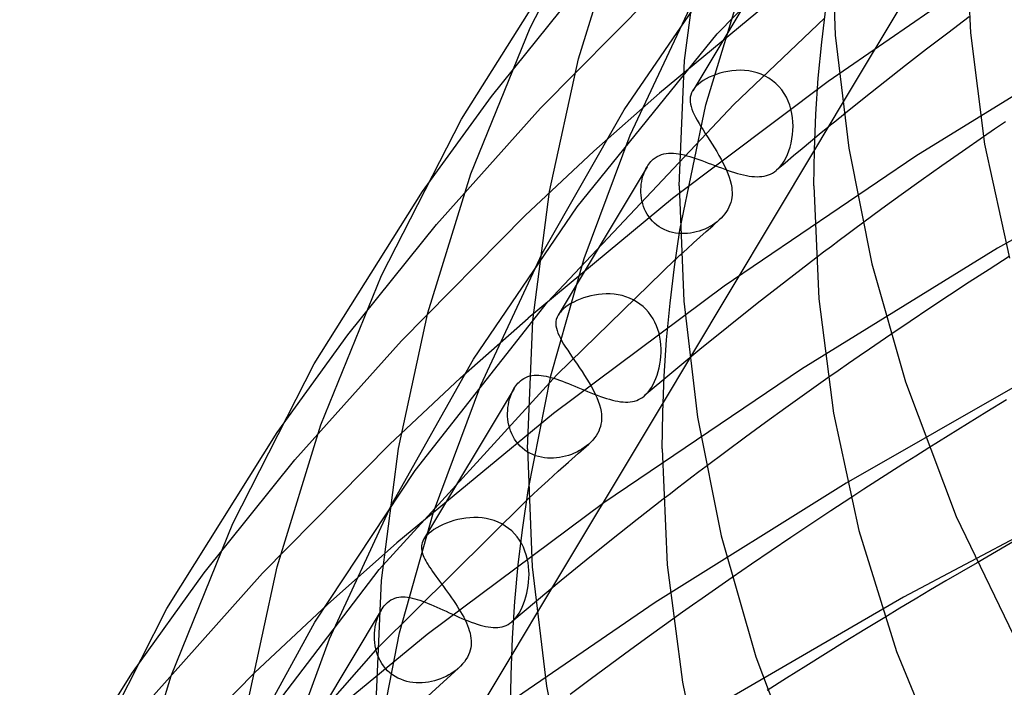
# Model space of a CAD drawing. Header units: millimetres. Extents: x -247 to 247, y -141 to 230.
# Tile 23 of 99: x -187 to -157, y 112 to 131. Entities that reach past the tile are written whole.
import ezdxf

# ---------------------------------------------------------------- set-up
doc = ezdxf.new("R2010")
doc.units = ezdxf.units.MM
doc.layers.add('HIDDEN', color=7, linetype='Continuous')
doc.layers.add('THICK', color=7, linetype='Continuous')

msp = doc.modelspace()

# ---------------------------------------------------------------- linework, layer by layer
at = {"layer": 'HIDDEN'}
for p, q in [((-165.87, 130.94), (-160.416, 136.565)), ((-158.492, 134.992), (-162.159, 128.88)), ((-164.004, 133.58), (-166.597, 129.257)), ((-168.635, 128.687), (-165.581, 133.133)), ((-157.364, 133.117), (-162.579, 129.534)), ((-163.389, 132.653), (-167.586, 129.186)), ((-166.209, 128.836), (-165.052, 132.657)), ((-172.571, 129.088), (-170.002, 132.273)), ((-171.112, 128.736), (-167.554, 132.332)), ((-168.45, 127.937), (-166.676, 131.726)), ((-165.382, 128.852), (-162.686, 131.404)), ((-158.398, 131.442), (-159.032, 130.965)), ((-170.028, 125.815), (-165.87, 130.94)), ((-159.032, 130.965), (-159.661, 130.486)), ((-154.345, 130.792), (-159.978, 127.316)), ((-159.661, 130.486), (-160.283, 130.005)), ((-160.283, 130.005), (-160.9, 129.522)), ((-165.899, 129.74), (-166.005, 129.7)), ((-165.788, 129.776), (-165.899, 129.74)), ((-165.673, 129.806), (-165.788, 129.776)), ((-165.554, 129.83), (-165.673, 129.806)), ((-165.433, 129.848), (-165.554, 129.83)), ((-165.309, 129.858), (-165.433, 129.848)), ((-165.184, 129.861), (-165.309, 129.858)), ((-165.058, 129.856), (-165.184, 129.861)), ((-164.932, 129.842), (-165.058, 129.856)), ((-164.807, 129.819), (-164.932, 129.842)), ((-164.684, 129.786), (-164.807, 129.819)), ((-164.564, 129.743), (-164.684, 129.786)), ((-164.447, 129.69), (-164.564, 129.743)), ((-162.579, 129.534), (-167.197, 126.058)), ((-166.435, 129.445), (-166.47, 129.413)), ((-166.364, 129.501), (-166.435, 129.445)), ((-166.285, 129.555), (-166.364, 129.501)), ((-166.199, 129.607), (-166.285, 129.555)), ((-166.105, 129.655), (-166.199, 129.607)), ((-166.005, 129.7), (-166.105, 129.655)), ((-164.335, 129.627), (-164.447, 129.69)), ((-164.229, 129.554), (-164.335, 129.627)), ((-164.13, 129.472), (-164.229, 129.554)), ((-164.039, 129.381), (-164.13, 129.472)), ((-160.9, 129.522), (-161.511, 129.037)), ((-169.532, 127.461), (-167.586, 129.186)), ((-166.654, 129.127), (-166.668, 129.063)), ((-166.632, 129.191), (-166.654, 129.127)), ((-166.599, 129.255), (-166.632, 129.191)), ((-166.579, 129.286), (-166.599, 129.255)), ((-166.556, 129.318), (-166.579, 129.286)), ((-166.531, 129.349), (-166.556, 129.318)), ((-166.502, 129.381), (-166.531, 129.349)), ((-166.47, 129.413), (-166.502, 129.381)), ((-163.956, 129.282), (-164.039, 129.381)), ((-163.882, 129.177), (-163.956, 129.282)), ((-163.818, 129.065), (-163.882, 129.177)), ((-174.618, 126.27), (-172.571, 129.088)), ((-170.91, 122.988), (-165.382, 128.852)), ((-166.98, 125.122), (-166.209, 128.836)), ((-166.668, 129.063), (-166.674, 128.998)), ((-166.674, 128.998), (-166.671, 128.93)), ((-166.671, 128.93), (-166.661, 128.86)), ((-166.661, 128.86), (-166.644, 128.788)), ((-163.763, 128.949), (-163.818, 129.065)), ((-163.718, 128.829), (-163.763, 128.949)), ((-161.511, 129.037), (-162.116, 128.55)), ((-174.201, 125.291), (-171.112, 128.736)), ((-171.066, 124.43), (-168.635, 128.687)), ((-166.644, 128.788), (-166.621, 128.712)), ((-166.621, 128.712), (-166.59, 128.634)), ((-166.59, 128.634), (-166.553, 128.553)), ((-166.553, 128.553), (-166.511, 128.468)), ((-163.681, 128.706), (-163.718, 128.829)), ((-163.653, 128.582), (-163.681, 128.706)), ((-163.634, 128.456), (-163.653, 128.582)), ((-166.511, 128.468), (-166.463, 128.38)), ((-166.463, 128.38), (-166.41, 128.288)), ((-166.41, 128.288), (-166.352, 128.192)), ((-163.623, 128.329), (-163.634, 128.456)), ((-163.62, 128.203), (-163.623, 128.329)), ((-166.352, 128.192), (-166.29, 128.093)), ((-166.29, 128.093), (-166.226, 127.991)), ((-166.226, 127.991), (-166.158, 127.886)), ((-163.634, 127.955), (-163.623, 128.078)), ((-163.623, 128.078), (-163.62, 128.203)), ((-162.843, 127.956), (-163.099, 127.745)), ((-162.587, 128.166), (-162.843, 127.956)), ((-151.419, 128.032), (-157.555, 124.583)), ((-169.816, 124.277), (-168.45, 127.937)), ((-166.158, 127.886), (-166.09, 127.779)), ((-166.09, 127.779), (-166.02, 127.67)), ((-166.02, 127.67), (-165.952, 127.56)), ((-163.708, 127.584), (-163.677, 127.703)), ((-163.677, 127.703), (-163.652, 127.827)), ((-163.652, 127.827), (-163.634, 127.955)), ((-163.099, 127.745), (-163.352, 127.534)), ((-157.971, 127.888), (-158.595, 127.456)), ((-171.568, 125.554), (-169.532, 127.461)), ((-167.519, 127.365), (-167.452, 127.384)), ((-167.452, 127.384), (-167.382, 127.396)), ((-167.382, 127.396), (-167.312, 127.404)), ((-167.312, 127.404), (-167.24, 127.406)), ((-167.24, 127.406), (-167.167, 127.403)), ((-167.167, 127.403), (-167.092, 127.396)), ((-167.092, 127.396), (-167.015, 127.385)), ((-167.015, 127.385), (-166.936, 127.37)), ((-162.986, 127.502), (-166.696, 121.317)), ((-165.952, 127.56), (-165.884, 127.449)), ((-165.884, 127.449), (-165.819, 127.338)), ((-163.787, 127.362), (-163.745, 127.47)), ((-163.745, 127.47), (-163.708, 127.584)), ((-163.352, 127.534), (-163.605, 127.323)), ((-158.595, 127.456), (-159.21, 127.024)), ((-167.925, 127.042), (-167.896, 127.083)), ((-167.896, 127.083), (-167.866, 127.122)), ((-167.866, 127.122), (-167.835, 127.158)), ((-167.835, 127.158), (-167.802, 127.192)), ((-167.802, 127.192), (-167.768, 127.223)), ((-167.768, 127.223), (-167.71, 127.268)), ((-167.71, 127.268), (-167.649, 127.307)), ((-167.649, 127.307), (-167.585, 127.339)), ((-167.585, 127.339), (-167.519, 127.365)), ((-166.936, 127.37), (-166.854, 127.352)), ((-166.854, 127.352), (-166.771, 127.33)), ((-166.771, 127.33), (-166.686, 127.306)), ((-166.686, 127.306), (-166.598, 127.278)), ((-166.598, 127.278), (-166.509, 127.249)), ((-166.509, 127.249), (-166.418, 127.217)), ((-166.418, 127.217), (-166.325, 127.183)), ((-166.325, 127.183), (-166.231, 127.148)), ((-166.231, 127.148), (-166.136, 127.112)), ((-166.136, 127.112), (-166.039, 127.076)), ((-165.819, 127.338), (-165.757, 127.228)), ((-165.757, 127.228), (-165.699, 127.119)), ((-165.699, 127.119), (-165.645, 127.01)), ((-159.978, 127.316), (-165.66, 123.462)), ((-163.857, 127.111), (-164.108, 126.9)), ((-163.999, 127.009), (-163.942, 127.082)), ((-163.942, 127.082), (-163.886, 127.167)), ((-163.886, 127.167), (-163.834, 127.261)), ((-163.605, 127.323), (-163.857, 127.111)), ((-163.834, 127.261), (-163.787, 127.362)), ((-167.951, 127.001), (-170.588, 122.606)), ((-168.073, 126.722), (-168.048, 126.796)), ((-168.048, 126.796), (-168.02, 126.867)), ((-168.02, 126.867), (-167.988, 126.935)), ((-167.988, 126.935), (-167.952, 126.999)), ((-167.952, 126.999), (-167.925, 127.042)), ((-166.039, 127.076), (-165.941, 127.038)), ((-165.941, 127.038), (-165.843, 127.001)), ((-165.843, 127.001), (-165.745, 126.965)), ((-165.745, 126.965), (-165.648, 126.93)), ((-165.648, 126.93), (-165.55, 126.895)), ((-165.645, 127.01), (-165.596, 126.904)), ((-165.596, 126.904), (-165.552, 126.798)), ((-165.552, 126.798), (-165.514, 126.694)), ((-165.55, 126.895), (-165.454, 126.863)), ((-165.454, 126.863), (-165.36, 126.833)), ((-165.36, 126.833), (-165.268, 126.806)), ((-165.268, 126.806), (-165.177, 126.781)), ((-164.289, 126.783), (-164.231, 126.813)), ((-164.231, 126.813), (-164.174, 126.849)), ((-164.174, 126.849), (-164.117, 126.891)), ((-164.117, 126.891), (-164.058, 126.945)), ((-164.058, 126.945), (-163.999, 127.009)), ((-159.21, 127.024), (-159.815, 126.596)), ((-168.123, 126.487), (-168.11, 126.567)), ((-168.11, 126.567), (-168.094, 126.646)), ((-168.094, 126.646), (-168.073, 126.722)), ((-165.514, 126.694), (-165.483, 126.591)), ((-165.483, 126.591), (-165.458, 126.49)), ((-165.177, 126.781), (-165.089, 126.759)), ((-165.089, 126.759), (-165.004, 126.741)), ((-165.004, 126.741), (-164.921, 126.727)), ((-164.921, 126.727), (-164.841, 126.716)), ((-164.841, 126.716), (-164.763, 126.709)), ((-164.763, 126.709), (-164.688, 126.706)), ((-164.688, 126.706), (-164.615, 126.708)), ((-164.615, 126.708), (-164.545, 126.714)), ((-164.545, 126.714), (-164.478, 126.724)), ((-164.478, 126.724), (-164.412, 126.739)), ((-164.412, 126.739), (-164.35, 126.759)), ((-164.35, 126.759), (-164.289, 126.783)), ((-159.815, 126.596), (-160.408, 126.17)), ((-168.135, 126.323), (-168.131, 126.405)), ((-168.134, 126.239), (-168.135, 126.323)), ((-168.129, 126.156), (-168.134, 126.239)), ((-168.131, 126.405), (-168.123, 126.487)), ((-165.458, 126.49), (-165.441, 126.39)), ((-165.441, 126.39), (-165.433, 126.313)), ((-165.433, 126.313), (-165.429, 126.238)), ((-165.429, 126.238), (-165.431, 126.163)), ((-167.197, 126.058), (-171.483, 122.517)), ((-168.118, 126.072), (-168.129, 126.156)), ((-168.103, 125.989), (-168.118, 126.072)), ((-168.082, 125.907), (-168.103, 125.989)), ((-165.468, 125.944), (-165.491, 125.873)), ((-165.45, 126.016), (-165.468, 125.944)), ((-165.438, 126.089), (-165.45, 126.016)), ((-165.431, 126.163), (-165.438, 126.089)), ((-160.408, 126.17), (-160.988, 125.749)), ((-173.099, 121.293), (-170.028, 125.815)), ((-168.057, 125.825), (-168.082, 125.907)), ((-168.026, 125.746), (-168.057, 125.825)), ((-167.99, 125.669), (-168.026, 125.746)), ((-167.948, 125.595), (-167.99, 125.669)), ((-165.596, 125.67), (-165.642, 125.604)), ((-165.555, 125.736), (-165.596, 125.67)), ((-165.521, 125.804), (-165.555, 125.736)), ((-165.491, 125.873), (-165.521, 125.804)), ((-160.988, 125.749), (-161.556, 125.332)), ((-175.236, 121.844), (-171.568, 125.554)), ((-167.902, 125.523), (-167.948, 125.595)), ((-167.85, 125.455), (-167.902, 125.523)), ((-167.792, 125.39), (-167.85, 125.455)), ((-167.73, 125.329), (-167.792, 125.39)), ((-167.664, 125.274), (-167.73, 125.329)), ((-166.003, 125.254), (-165.812, 125.424)), ((-165.876, 125.371), (-165.942, 125.321)), ((-165.813, 125.423), (-165.876, 125.371)), ((-165.75, 125.481), (-165.812, 125.424)), ((-165.694, 125.542), (-165.75, 125.481)), ((-165.642, 125.604), (-165.694, 125.542)), ((-176.832, 122.022), (-174.201, 125.291)), ((-167.593, 125.223), (-167.664, 125.274)), ((-167.519, 125.178), (-167.593, 125.223)), ((-167.441, 125.138), (-167.519, 125.178)), ((-167.36, 125.104), (-167.441, 125.138)), ((-167.277, 125.076), (-167.36, 125.104)), ((-167.192, 125.054), (-167.277, 125.076)), ((-167.105, 125.037), (-167.192, 125.054)), ((-167.017, 125.026), (-167.105, 125.037)), ((-166.664, 125.036), (-166.752, 125.026)), ((-166.577, 125.051), (-166.664, 125.036)), ((-166.491, 125.07), (-166.577, 125.051)), ((-166.406, 125.094), (-166.491, 125.07)), ((-166.323, 125.123), (-166.406, 125.094)), ((-166.385, 124.913), (-166.195, 125.084)), ((-166.241, 125.155), (-166.323, 125.123)), ((-166.163, 125.191), (-166.241, 125.155)), ((-166.195, 125.084), (-166.003, 125.254)), ((-166.086, 125.231), (-166.163, 125.191)), ((-166.013, 125.274), (-166.086, 125.231)), ((-165.942, 125.321), (-166.013, 125.274)), ((-166.929, 125.021), (-167.017, 125.026)), ((-166.84, 125.021), (-166.929, 125.021)), ((-166.752, 125.026), (-166.84, 125.021)), ((-166.764, 124.572), (-166.575, 124.742)), ((-166.575, 124.742), (-166.385, 124.913)), ((-166.952, 124.401), (-166.764, 124.572)), ((-157.555, 124.583), (-163.373, 121.004)), ((-172.886, 120.528), (-171.066, 124.43)), ((-170.803, 120.802), (-169.816, 124.277)), ((-170.632, 120.836), (-167.11, 124.257)), ((-162.941, 124.294), (-163.818, 123.621)), ((-157.211, 124.34), (-157.802, 123.96)), ((-157.802, 123.96), (-158.391, 123.578)), ((-163.818, 123.621), (-164.684, 122.945)), ((-158.391, 123.578), (-158.978, 123.193)), ((-165.66, 123.462), (-170.725, 119.682)), ((-170.123, 122.991), (-170.209, 122.944)), ((-170.032, 123.035), (-170.123, 122.991)), ((-169.934, 123.076), (-170.032, 123.035)), ((-169.833, 123.113), (-169.934, 123.076)), ((-169.728, 123.146), (-169.833, 123.113)), ((-169.619, 123.174), (-169.728, 123.146)), ((-169.507, 123.197), (-169.619, 123.174)), ((-169.394, 123.215), (-169.507, 123.197)), ((-169.279, 123.226), (-169.394, 123.215)), ((-169.162, 123.231), (-169.279, 123.226)), ((-169.045, 123.23), (-169.162, 123.231)), ((-168.927, 123.221), (-169.045, 123.23)), ((-168.81, 123.204), (-168.927, 123.221)), ((-168.695, 123.18), (-168.81, 123.204)), ((-168.582, 123.147), (-168.695, 123.18)), ((-168.471, 123.106), (-168.582, 123.147)), ((-168.364, 123.057), (-168.471, 123.106)), ((-168.261, 122.999), (-168.364, 123.057)), ((-168.163, 122.932), (-168.261, 122.999)), ((-158.978, 123.193), (-159.563, 122.805)), ((-174.833, 117.998), (-170.91, 122.988)), ((-170.495, 122.726), (-170.523, 122.695)), ((-170.463, 122.759), (-170.495, 122.726)), ((-170.426, 122.792), (-170.463, 122.759)), ((-170.361, 122.844), (-170.426, 122.792)), ((-170.288, 122.895), (-170.361, 122.844)), ((-170.209, 122.944), (-170.288, 122.895)), ((-168.071, 122.858), (-168.163, 122.932)), ((-167.985, 122.777), (-168.071, 122.858)), ((-167.907, 122.688), (-167.985, 122.777)), ((-164.684, 122.945), (-165.539, 122.265)), ((-159.563, 122.805), (-160.143, 122.416)), ((-173.483, 120.744), (-171.483, 122.517)), ((-170.655, 122.412), (-170.659, 122.348)), ((-170.644, 122.474), (-170.655, 122.412)), ((-170.623, 122.537), (-170.644, 122.474)), ((-170.588, 122.605), (-170.623, 122.537)), ((-170.57, 122.634), (-170.588, 122.605)), ((-170.548, 122.664), (-170.57, 122.634)), ((-170.523, 122.695), (-170.548, 122.664)), ((-167.836, 122.594), (-167.907, 122.688)), ((-167.772, 122.495), (-167.836, 122.594)), ((-167.717, 122.392), (-167.772, 122.495)), ((-160.143, 122.416), (-160.72, 122.027)), ((-170.659, 122.348), (-170.654, 122.283)), ((-170.654, 122.283), (-170.642, 122.215)), ((-170.642, 122.215), (-170.623, 122.144)), ((-170.623, 122.144), (-170.596, 122.071)), ((-167.669, 122.285), (-167.717, 122.392)), ((-167.63, 122.175), (-167.669, 122.285)), ((-167.597, 122.063), (-167.63, 122.175)), ((-165.539, 122.265), (-166.382, 121.582)), ((-178.93, 119.124), (-176.832, 122.022)), ((-178.4, 118.309), (-175.236, 121.844)), ((-170.596, 122.071), (-170.563, 121.995)), ((-170.563, 121.995), (-170.523, 121.916)), ((-170.523, 121.916), (-170.477, 121.832)), ((-170.477, 121.832), (-170.426, 121.745)), ((-167.572, 121.95), (-167.597, 122.063)), ((-167.554, 121.835), (-167.572, 121.95)), ((-167.542, 121.72), (-167.554, 121.835)), ((-170.426, 121.745), (-170.369, 121.654)), ((-170.369, 121.654), (-170.307, 121.56)), ((-170.307, 121.56), (-170.241, 121.462)), ((-167.536, 121.605), (-167.542, 121.72)), ((-167.537, 121.491), (-167.536, 121.605)), ((-166.382, 121.582), (-167.213, 120.896)), ((-175.538, 116.975), (-173.099, 121.293)), ((-170.241, 121.462), (-170.172, 121.36)), ((-170.172, 121.36), (-170.1, 121.255)), ((-170.1, 121.255), (-170.026, 121.147)), ((-167.572, 121.151), (-167.555, 121.266)), ((-167.555, 121.266), (-167.543, 121.377)), ((-167.543, 121.377), (-167.537, 121.491)), ((-170.026, 121.147), (-169.952, 121.038)), ((-169.952, 121.038), (-169.877, 120.927)), ((-163.373, 121.004), (-169.237, 117.036)), ((-167.622, 120.93), (-167.595, 121.038)), ((-167.595, 121.038), (-167.572, 121.151)), ((-156.128, 121.003), (-162.045, 117.618)), ((-175.901, 115.059), (-170.632, 120.836)), ((-175.583, 118.775), (-173.483, 120.744)), ((-171.711, 120.65), (-171.659, 120.691)), ((-171.659, 120.691), (-171.605, 120.726)), ((-171.605, 120.726), (-171.549, 120.756)), ((-171.549, 120.756), (-171.49, 120.781)), ((-171.49, 120.781), (-171.429, 120.799)), ((-171.483, 117.4), (-170.803, 120.802)), ((-171.429, 120.799), (-171.366, 120.813)), ((-171.366, 120.813), (-171.301, 120.821)), ((-171.301, 120.821), (-171.234, 120.824)), ((-171.234, 120.824), (-171.165, 120.823)), ((-171.165, 120.823), (-171.095, 120.817)), ((-171.095, 120.817), (-171.022, 120.807)), ((-171.022, 120.807), (-170.948, 120.793)), ((-170.948, 120.793), (-170.871, 120.776)), ((-170.871, 120.776), (-170.793, 120.755)), ((-170.793, 120.755), (-170.713, 120.731)), ((-170.713, 120.731), (-170.63, 120.704)), ((-170.63, 120.704), (-170.546, 120.674)), ((-170.546, 120.674), (-170.459, 120.643)), ((-169.877, 120.927), (-169.804, 120.815)), ((-169.804, 120.815), (-169.734, 120.703)), ((-169.734, 120.703), (-169.666, 120.592)), ((-167.213, 120.896), (-168.033, 120.206)), ((-167.731, 120.632), (-167.691, 120.726)), ((-167.691, 120.726), (-167.654, 120.825)), ((-167.654, 120.825), (-167.622, 120.93)), ((-162.586, 120.739), (-163.216, 120.294)), ((-171.895, 120.426), (-174.581, 115.95)), ((-174.285, 116.761), (-172.886, 120.528)), ((-171.94, 120.345), (-171.9, 120.418)), ((-171.9, 120.418), (-171.873, 120.462)), ((-171.873, 120.462), (-171.844, 120.504)), ((-171.844, 120.504), (-171.814, 120.544)), ((-171.814, 120.544), (-171.781, 120.582)), ((-171.781, 120.582), (-171.747, 120.617)), ((-171.747, 120.617), (-171.711, 120.65)), ((-170.459, 120.643), (-170.371, 120.608)), ((-170.371, 120.608), (-170.28, 120.573)), ((-170.28, 120.573), (-170.189, 120.535)), ((-170.189, 120.535), (-170.096, 120.497)), ((-170.096, 120.497), (-170.002, 120.458)), ((-170.002, 120.458), (-169.907, 120.418)), ((-169.907, 120.418), (-169.811, 120.378)), ((-169.811, 120.378), (-169.715, 120.338)), ((-169.666, 120.592), (-169.602, 120.481)), ((-169.602, 120.481), (-169.543, 120.371)), ((-169.543, 120.371), (-169.489, 120.263)), ((-167.923, 120.318), (-167.871, 120.385)), ((-167.871, 120.385), (-167.821, 120.46)), ((-167.821, 120.46), (-167.774, 120.543)), ((-167.774, 120.543), (-167.731, 120.632)), ((-172.05, 120.031), (-172.03, 120.112)), ((-172.03, 120.112), (-172.004, 120.191)), ((-172.004, 120.191), (-171.974, 120.269)), ((-171.974, 120.269), (-171.94, 120.345)), ((-169.715, 120.338), (-169.618, 120.3)), ((-169.618, 120.3), (-169.523, 120.262)), ((-169.523, 120.262), (-169.428, 120.226)), ((-169.489, 120.263), (-169.441, 120.156)), ((-169.441, 120.156), (-169.399, 120.05)), ((-169.428, 120.226), (-169.334, 120.192)), ((-169.334, 120.192), (-169.242, 120.16)), ((-169.242, 120.16), (-169.152, 120.132)), ((-169.152, 120.132), (-169.064, 120.106)), ((-169.064, 120.106), (-168.978, 120.083)), ((-168.978, 120.083), (-168.895, 120.063)), ((-168.321, 120.054), (-168.26, 120.073)), ((-168.26, 120.073), (-168.201, 120.098)), ((-168.201, 120.098), (-168.144, 120.128)), ((-168.144, 120.128), (-168.089, 120.163)), ((-168.089, 120.163), (-168.036, 120.204)), ((-168.036, 120.204), (-167.978, 120.257)), ((-167.978, 120.257), (-167.923, 120.318)), ((-163.216, 120.294), (-163.836, 119.852)), ((-157.286, 120.088), (-157.867, 119.735)), ((-172.09, 119.689), (-172.087, 119.776)), ((-172.087, 119.776), (-172.079, 119.862)), ((-172.079, 119.862), (-172.067, 119.947)), ((-172.067, 119.947), (-172.05, 120.031)), ((-167.477, 120.016), (-171.231, 113.759)), ((-169.399, 120.05), (-169.364, 119.946)), ((-169.364, 119.946), (-169.336, 119.842)), ((-169.336, 119.842), (-169.316, 119.741)), ((-168.895, 120.063), (-168.814, 120.048)), ((-168.814, 120.048), (-168.736, 120.036)), ((-168.736, 120.036), (-168.661, 120.028)), ((-168.661, 120.028), (-168.588, 120.024)), ((-168.588, 120.024), (-168.518, 120.025)), ((-168.518, 120.025), (-168.45, 120.03)), ((-168.45, 120.03), (-168.385, 120.039)), ((-168.385, 120.039), (-168.321, 120.054)), ((-163.836, 119.852), (-164.442, 119.414)), ((-170.725, 119.682), (-175.38, 115.848)), ((-172.088, 119.601), (-172.09, 119.689)), ((-172.081, 119.513), (-172.088, 119.601)), ((-172.068, 119.425), (-172.081, 119.513)), ((-169.316, 119.741), (-169.306, 119.666)), ((-169.302, 119.518), (-169.308, 119.446)), ((-169.306, 119.666), (-169.301, 119.592)), ((-169.301, 119.592), (-169.302, 119.518)), ((-157.867, 119.735), (-158.446, 119.38)), ((-172.051, 119.338), (-172.068, 119.425)), ((-172.028, 119.252), (-172.051, 119.338)), ((-172, 119.168), (-172.028, 119.252)), ((-169.358, 119.233), (-169.387, 119.163)), ((-169.336, 119.303), (-169.358, 119.233)), ((-169.319, 119.374), (-169.336, 119.303)), ((-169.308, 119.446), (-169.319, 119.374)), ((-164.442, 119.414), (-165.035, 118.981)), ((-158.446, 119.38), (-159.021, 119.025)), ((-171.966, 119.085), (-172, 119.168)), ((-171.927, 119.005), (-171.966, 119.085)), ((-171.882, 118.927), (-171.927, 119.005)), ((-171.832, 118.854), (-171.882, 118.927)), ((-169.51, 118.962), (-169.562, 118.898)), ((-169.463, 119.027), (-169.51, 118.962)), ((-169.422, 119.094), (-169.463, 119.027)), ((-169.387, 119.163), (-169.422, 119.094)), ((-165.035, 118.981), (-165.618, 118.55)), ((-159.021, 119.025), (-159.592, 118.668)), ((-179.36, 114.953), (-175.583, 118.775)), ((-171.776, 118.784), (-171.832, 118.854)), ((-171.715, 118.719), (-171.776, 118.784)), ((-171.65, 118.658), (-171.715, 118.719)), ((-171.579, 118.602), (-171.65, 118.658)), ((-169.985, 118.51), (-169.681, 118.779)), ((-169.884, 118.628), (-169.958, 118.584)), ((-169.813, 118.675), (-169.884, 118.628)), ((-169.745, 118.726), (-169.813, 118.675)), ((-169.682, 118.779), (-169.745, 118.726)), ((-169.619, 118.837), (-169.682, 118.779)), ((-169.562, 118.898), (-169.619, 118.837)), ((-171.504, 118.551), (-171.579, 118.602)), ((-171.426, 118.507), (-171.504, 118.551)), ((-171.345, 118.468), (-171.426, 118.507)), ((-171.26, 118.435), (-171.345, 118.468)), ((-171.174, 118.408), (-171.26, 118.435)), ((-171.086, 118.387), (-171.174, 118.408)), ((-170.997, 118.372), (-171.086, 118.387)), ((-170.907, 118.363), (-170.997, 118.372)), ((-170.816, 118.359), (-170.907, 118.363)), ((-170.725, 118.36), (-170.816, 118.359)), ((-170.635, 118.367), (-170.725, 118.36)), ((-170.545, 118.379), (-170.635, 118.367)), ((-170.456, 118.396), (-170.545, 118.379)), ((-170.368, 118.417), (-170.456, 118.396)), ((-170.282, 118.442), (-170.368, 118.417)), ((-170.286, 118.241), (-169.985, 118.51)), ((-170.198, 118.472), (-170.282, 118.442)), ((-170.116, 118.505), (-170.198, 118.472)), ((-170.036, 118.543), (-170.116, 118.505)), ((-169.958, 118.584), (-170.036, 118.543)), ((-165.618, 118.55), (-166.197, 118.117)), ((-181.092, 114.957), (-178.4, 118.309)), ((-170.586, 117.971), (-170.286, 118.241)), ((-177.805, 113.496), (-174.833, 117.998)), ((-170.884, 117.7), (-170.586, 117.971)), ((-171.18, 117.43), (-170.884, 117.7)), ((-162.045, 117.618), (-167.709, 114.082)), ((-154.071, 117.569), (-160.34, 114.235)), ((-171.475, 117.158), (-171.18, 117.43)), ((-161.907, 117.189), (-162.503, 116.798)), ((-177.37, 113.004), (-175.538, 116.975)), ((-175.925, 112.752), (-171.528, 117.11)), ((-169.237, 117.036), (-174.473, 113.134)), ((-167.472, 117.145), (-168.242, 116.546)), ((-175.294, 113.182), (-174.285, 116.761)), ((-173.45, 116.564), (-173.567, 116.539)), ((-173.331, 116.582), (-173.45, 116.564)), ((-173.21, 116.595), (-173.331, 116.582)), ((-173.088, 116.6), (-173.21, 116.595)), ((-172.966, 116.598), (-173.088, 116.6)), ((-172.844, 116.588), (-172.966, 116.598)), ((-172.723, 116.57), (-172.844, 116.588)), ((-172.604, 116.544), (-172.723, 116.57)), ((-162.503, 116.798), (-163.097, 116.404)), ((-174.192, 116.294), (-174.276, 116.242)), ((-174.1, 116.344), (-174.192, 116.294)), ((-174.003, 116.391), (-174.1, 116.344)), ((-173.9, 116.435), (-174.003, 116.391)), ((-173.792, 116.474), (-173.9, 116.435)), ((-173.681, 116.509), (-173.792, 116.474)), ((-173.567, 116.539), (-173.681, 116.509)), ((-172.488, 116.509), (-172.604, 116.544)), ((-172.374, 116.465), (-172.488, 116.509)), ((-172.264, 116.412), (-172.374, 116.465)), ((-172.159, 116.35), (-172.264, 116.412)), ((-172.06, 116.28), (-172.159, 116.35)), ((-171.967, 116.202), (-172.06, 116.28)), ((-168.242, 116.546), (-169.004, 115.944)), ((-163.097, 116.404), (-163.688, 116.009)), ((-174.543, 116.006), (-174.564, 115.977)), ((-174.518, 116.036), (-174.543, 116.006)), ((-174.49, 116.067), (-174.518, 116.036)), ((-174.458, 116.1), (-174.49, 116.067)), ((-174.421, 116.133), (-174.458, 116.1)), ((-174.352, 116.188), (-174.421, 116.133)), ((-174.276, 116.242), (-174.352, 116.188)), ((-171.881, 116.116), (-171.967, 116.202)), ((-171.804, 116.025), (-171.881, 116.116)), ((-171.734, 115.927), (-171.804, 116.025)), ((-163.688, 116.009), (-164.274, 115.614)), ((-177.433, 114.027), (-175.38, 115.848)), ((-174.644, 115.765), (-174.647, 115.72)), ((-174.647, 115.72), (-174.645, 115.674)), ((-174.637, 115.809), (-174.644, 115.765)), ((-174.625, 115.853), (-174.637, 115.809)), ((-174.608, 115.899), (-174.625, 115.853)), ((-174.581, 115.949), (-174.608, 115.899)), ((-174.564, 115.977), (-174.581, 115.949)), ((-171.672, 115.824), (-171.734, 115.927)), ((-171.619, 115.718), (-171.672, 115.824)), ((-171.574, 115.608), (-171.619, 115.718)), ((-169.004, 115.944), (-169.757, 115.339)), ((-157.007, 115.928), (-157.586, 115.596)), ((-174.645, 115.674), (-174.638, 115.626)), ((-174.638, 115.626), (-174.628, 115.578)), ((-174.628, 115.578), (-174.613, 115.529)), ((-174.613, 115.529), (-174.594, 115.478)), ((-174.594, 115.478), (-174.572, 115.425)), ((-174.572, 115.425), (-174.546, 115.37)), ((-171.536, 115.496), (-171.574, 115.608)), ((-171.506, 115.382), (-171.536, 115.496)), ((-164.274, 115.614), (-164.856, 115.217)), ((-157.586, 115.596), (-158.162, 115.262)), ((-174.546, 115.37), (-174.516, 115.314)), ((-174.516, 115.314), (-174.482, 115.256)), ((-174.482, 115.256), (-174.445, 115.195)), ((-174.445, 115.195), (-174.405, 115.132)), ((-174.405, 115.132), (-174.362, 115.067)), ((-171.483, 115.266), (-171.506, 115.382)), ((-171.467, 115.15), (-171.483, 115.266)), ((-171.457, 115.033), (-171.467, 115.15)), ((-169.757, 115.339), (-170.501, 114.732)), ((-164.856, 115.217), (-165.431, 114.821)), ((-183.243, 111.979), (-181.092, 114.957)), ((-182.599, 111.326), (-179.36, 114.953)), ((-179.608, 110.202), (-175.901, 115.059)), ((-174.362, 115.067), (-174.315, 115)), ((-174.315, 115), (-174.266, 114.93)), ((-174.266, 114.93), (-174.215, 114.859)), ((-174.215, 114.859), (-174.161, 114.786)), ((-171.454, 114.917), (-171.457, 115.033)), ((-171.457, 114.801), (-171.454, 114.917)), ((-174.161, 114.786), (-174.106, 114.71)), ((-174.106, 114.71), (-174.048, 114.632)), ((-174.048, 114.632), (-173.99, 114.552)), ((-173.99, 114.552), (-173.931, 114.472)), ((-171.496, 114.466), (-171.478, 114.574)), ((-171.478, 114.574), (-171.465, 114.687)), ((-171.465, 114.687), (-171.457, 114.801)), ((-170.501, 114.732), (-171.236, 114.122)), ((-175.436, 114.209), (-175.378, 114.226)), ((-175.378, 114.226), (-175.317, 114.239)), ((-175.317, 114.239), (-175.255, 114.246)), ((-175.255, 114.246), (-175.192, 114.248)), ((-175.192, 114.248), (-175.126, 114.246)), ((-175.126, 114.246), (-175.059, 114.239)), ((-175.059, 114.239), (-174.99, 114.228)), ((-174.99, 114.228), (-174.919, 114.213)), ((-173.931, 114.472), (-173.872, 114.39)), ((-173.872, 114.39), (-173.812, 114.307)), ((-173.812, 114.307), (-173.753, 114.223)), ((-171.578, 114.148), (-171.546, 114.252)), ((-171.546, 114.252), (-171.518, 114.359)), ((-171.518, 114.359), (-171.496, 114.466)), ((-160.34, 114.235), (-166.171, 110.862)), ((-179.598, 111.997), (-177.433, 114.027)), ((-175.811, 113.897), (-175.781, 113.94)), ((-175.781, 113.94), (-175.751, 113.979)), ((-175.751, 113.979), (-175.719, 114.016)), ((-175.719, 114.016), (-175.686, 114.051)), ((-175.686, 114.051), (-175.651, 114.082)), ((-175.651, 114.082), (-175.601, 114.122)), ((-175.601, 114.122), (-175.549, 114.156)), ((-175.549, 114.156), (-175.494, 114.185)), ((-175.494, 114.185), (-175.436, 114.209)), ((-174.919, 114.213), (-174.846, 114.195)), ((-174.846, 114.195), (-174.771, 114.173)), ((-174.771, 114.173), (-174.694, 114.148)), ((-174.694, 114.148), (-174.615, 114.12)), ((-174.615, 114.12), (-174.534, 114.09)), ((-174.534, 114.09), (-174.451, 114.056)), ((-174.451, 114.056), (-174.366, 114.021)), ((-174.366, 114.021), (-174.28, 113.984)), ((-174.28, 113.984), (-174.192, 113.945)), ((-174.192, 113.945), (-174.102, 113.905)), ((-173.753, 114.223), (-173.696, 114.14)), ((-173.696, 114.14), (-173.639, 114.056)), ((-173.639, 114.056), (-173.585, 113.972)), ((-173.585, 113.972), (-173.532, 113.889)), ((-167.709, 114.082), (-173.422, 110.177)), ((-171.236, 114.122), (-171.962, 113.51)), ((-171.7, 113.855), (-171.655, 113.948)), ((-171.655, 113.948), (-171.614, 114.046)), ((-171.614, 114.046), (-171.578, 114.148)), ((-175.837, 113.856), (-178.577, 109.289)), ((-175.948, 113.617), (-175.916, 113.7)), ((-175.916, 113.7), (-175.88, 113.778)), ((-175.88, 113.778), (-175.839, 113.853)), ((-175.839, 113.853), (-175.811, 113.897)), ((-174.102, 113.905), (-174.01, 113.863)), ((-174.01, 113.863), (-173.917, 113.821)), ((-173.917, 113.821), (-173.823, 113.778)), ((-173.823, 113.778), (-173.728, 113.735)), ((-173.728, 113.735), (-173.634, 113.693)), ((-173.634, 113.693), (-173.538, 113.651)), ((-173.538, 113.651), (-173.444, 113.61)), ((-173.532, 113.889), (-173.482, 113.806)), ((-173.482, 113.806), (-173.435, 113.724)), ((-173.435, 113.724), (-173.391, 113.643)), ((-173.391, 113.643), (-173.351, 113.563)), ((-171.852, 113.622), (-171.799, 113.692)), ((-171.799, 113.692), (-171.749, 113.77)), ((-171.749, 113.77), (-171.7, 113.855)), ((-180.153, 109.23), (-177.805, 113.496)), ((-176.03, 113.266), (-176.017, 113.356)), ((-176.017, 113.356), (-175.999, 113.445)), ((-175.999, 113.445), (-175.976, 113.532)), ((-175.976, 113.532), (-175.948, 113.617)), ((-173.444, 113.61), (-173.35, 113.571)), ((-173.351, 113.563), (-173.313, 113.483)), ((-173.35, 113.571), (-173.257, 113.534)), ((-173.313, 113.483), (-173.28, 113.404)), ((-173.28, 113.404), (-173.25, 113.325)), ((-173.257, 113.534), (-173.166, 113.5)), ((-173.166, 113.5), (-173.076, 113.468)), ((-173.076, 113.468), (-172.989, 113.439)), ((-172.989, 113.439), (-172.905, 113.413)), ((-172.905, 113.413), (-172.822, 113.391)), ((-172.822, 113.391), (-172.743, 113.373)), ((-172.743, 113.373), (-172.665, 113.358)), ((-172.665, 113.358), (-172.59, 113.347)), ((-172.381, 113.341), (-172.316, 113.349)), ((-172.316, 113.349), (-172.254, 113.361)), ((-172.254, 113.361), (-172.193, 113.378)), ((-172.193, 113.378), (-172.134, 113.401)), ((-172.134, 113.401), (-172.076, 113.43)), ((-172.076, 113.43), (-172.02, 113.466)), ((-172.02, 113.466), (-171.965, 113.508)), ((-171.965, 113.508), (-171.908, 113.561)), ((-171.908, 113.561), (-171.852, 113.622)), ((-167.183, 113.591), (-167.816, 113.137)), ((-160.9, 113.638), (-161.489, 113.28)), ((-174.473, 113.134), (-179.278, 109.179)), ((-176.042, 113.081), (-176.039, 113.174)), ((-176.04, 112.988), (-176.042, 113.081)), ((-176.039, 113.174), (-176.03, 113.266)), ((-175.985, 109.679), (-175.294, 113.182)), ((-173.25, 113.325), (-173.225, 113.248)), ((-173.225, 113.248), (-173.204, 113.171)), ((-173.204, 113.171), (-173.187, 113.094)), ((-173.187, 113.094), (-173.176, 113.021)), ((-172.59, 113.347), (-172.518, 113.341)), ((-172.518, 113.341), (-172.449, 113.339)), ((-172.449, 113.339), (-172.381, 113.341)), ((-167.816, 113.137), (-168.435, 112.688)), ((-161.489, 113.28), (-162.075, 112.921)), ((-178.777, 109.172), (-177.37, 113.004)), ((-176.033, 112.894), (-176.04, 112.988)), ((-176.021, 112.801), (-176.033, 112.894)), ((-176.002, 112.709), (-176.021, 112.801)), ((-173.174, 112.806), (-173.184, 112.735)), ((-173.176, 113.021), (-173.17, 112.949)), ((-173.169, 112.877), (-173.174, 112.806)), ((-173.17, 112.949), (-173.169, 112.877)), ((-162.075, 112.921), (-162.657, 112.56)), ((-180.83, 107.18), (-175.925, 112.752)), ((-175.978, 112.618), (-176.002, 112.709)), ((-175.949, 112.53), (-175.978, 112.618)), ((-175.913, 112.443), (-175.949, 112.53)), ((-171.966, 112.533), (-175.762, 106.205)), ((-173.25, 112.526), (-173.284, 112.457)), ((-173.222, 112.595), (-173.25, 112.526)), ((-173.2, 112.664), (-173.222, 112.595)), ((-173.184, 112.735), (-173.2, 112.664)), ((-168.435, 112.688), (-169.04, 112.243)), ((-162.657, 112.56), (-163.236, 112.198)), ((-175.871, 112.359), (-175.913, 112.443)), ((-175.824, 112.278), (-175.871, 112.359)), ((-175.771, 112.201), (-175.824, 112.278)), ((-175.712, 112.128), (-175.771, 112.201)), ((-173.484, 112.197), (-173.548, 112.137)), ((-173.425, 112.259), (-173.484, 112.197)), ((-173.372, 112.323), (-173.425, 112.259)), ((-173.325, 112.389), (-173.372, 112.323)), ((-173.284, 112.457), (-173.325, 112.389)), ((-169.04, 112.243), (-169.639, 111.798)), ((-163.236, 112.198), (-163.812, 111.835)), ((-183.484, 108.061), (-179.598, 111.997)), ((-176.125, 109.789), (-173.548, 112.137)), ((-175.648, 112.06), (-175.712, 112.128)), ((-175.579, 111.997), (-175.648, 112.06)), ((-175.505, 111.94), (-175.579, 111.997)), ((-175.427, 111.888), (-175.505, 111.94)), ((-175.345, 111.843), (-175.427, 111.888)), ((-173.915, 111.892), (-173.996, 111.854)), ((-173.836, 111.934), (-173.915, 111.892)), ((-173.76, 111.979), (-173.836, 111.934)), ((-173.688, 112.027), (-173.76, 111.979)), ((-173.619, 112.078), (-173.688, 112.027)), ((-173.554, 112.131), (-173.619, 112.078)), ((-175.26, 111.804), (-175.345, 111.843)), ((-175.172, 111.771), (-175.26, 111.804)), ((-175.083, 111.744), (-175.172, 111.771)), ((-174.992, 111.724), (-175.083, 111.744)), ((-174.9, 111.71), (-174.992, 111.724)), ((-174.807, 111.701), (-174.9, 111.71)), ((-174.713, 111.699), (-174.807, 111.701)), ((-174.62, 111.701), (-174.713, 111.699)), ((-174.527, 111.709), (-174.62, 111.701)), ((-174.435, 111.722), (-174.527, 111.709)), ((-174.344, 111.74), (-174.435, 111.722)), ((-174.254, 111.762), (-174.344, 111.74)), ((-174.166, 111.789), (-174.254, 111.762)), ((-174.08, 111.819), (-174.166, 111.789)), ((-173.996, 111.854), (-174.08, 111.819)), ((-169.639, 111.798), (-170.233, 111.351)), ((-163.812, 111.835), (-164.385, 111.47))]:
    msp.add_line(p, q, dxfattribs=at)
at = {"layer": 'THICK'}
for p, q in [((-171.419, 131.122), (-169.085, 135.664)), ((-169.987, 130.203), (-168.737, 134.233)), ((-162.5, 134.228), (-162.368, 130.901)), ((-158.5, 134.229), (-158.36, 130.97)), ((-166.841, 130.152), (-166.357, 133.89)), ((-173.455, 128.411), (-170.305, 133.415)), ((-162.769, 130.699), (-162.638, 131.771)), ((-173.183, 126.789), (-171.419, 131.122)), ((-162.368, 130.901), (-161.968, 127.548)), ((-158.36, 130.97), (-157.935, 127.676)), ((-162.87, 129.63), (-162.769, 130.699)), ((-170.844, 126.268), (-169.987, 130.203)), ((-167, 126.434), (-166.841, 130.152)), ((-162.942, 128.565), (-162.87, 129.63)), ((-162.159, 128.88), (-162.986, 127.502)), ((-162.986, 127.5), (-162.942, 128.565)), ((-162.116, 128.55), (-162.195, 128.486)), ((-175.831, 123.774), (-173.455, 128.411)), ((-162.431, 128.294), (-162.509, 128.23)), ((-162.352, 128.358), (-162.431, 128.294)), ((-162.273, 128.422), (-162.352, 128.358)), ((-162.195, 128.486), (-162.273, 128.422)), ((-157.317, 128.337), (-157.645, 128.112)), ((-162.509, 128.23), (-162.587, 128.166)), ((-157.645, 128.112), (-157.971, 127.888)), ((-157.935, 127.676), (-157.198, 124.289)), ((-163, 126.434), (-162.986, 127.5)), ((-161.968, 127.548), (-161.281, 124.12)), ((-174.457, 122.67), (-173.183, 126.789)), ((-177.826, 121.158), (-174.618, 126.27)), ((-171.337, 122.444), (-170.844, 126.268)), ((-167, 126.434), (-166.865, 123.018)), ((-163, 126.434), (-162.857, 123.085)), ((-161.556, 125.332), (-161.789, 125.159)), ((-167.139, 124.038), (-166.98, 125.122)), ((-161.789, 125.159), (-162.021, 124.987)), ((-162.252, 124.814), (-162.483, 124.641)), ((-162.021, 124.987), (-162.252, 124.814)), ((-162.712, 124.467), (-162.941, 124.294)), ((-162.483, 124.641), (-162.712, 124.467)), ((-167.11, 124.257), (-167.083, 124.281)), ((-167.083, 124.281), (-167.057, 124.305)), ((-167.057, 124.305), (-167.031, 124.329)), ((-167.031, 124.329), (-167.005, 124.353)), ((-167.005, 124.353), (-166.978, 124.377)), ((-166.978, 124.377), (-166.952, 124.401)), ((-167.27, 122.953), (-167.139, 124.038)), ((-161.281, 124.12), (-160.286, 120.628)), ((-177.629, 119.346), (-175.831, 123.774)), ((-166.865, 123.018), (-166.454, 119.575)), ((-162.857, 123.085), (-162.42, 119.698)), ((-167.371, 121.872), (-167.27, 122.953)), ((-175.331, 118.647), (-174.457, 122.67)), ((-171.5, 118.64), (-171.337, 122.444)), ((-167.443, 120.795), (-167.371, 121.872)), ((-160.72, 122.027), (-161.036, 121.812)), ((-161.35, 121.597), (-161.662, 121.382)), ((-161.036, 121.812), (-161.35, 121.597)), ((-166.696, 121.317), (-167.477, 120.016)), ((-161.662, 121.382), (-161.972, 121.167)), ((-180.243, 116.426), (-177.826, 121.158)), ((-162.28, 120.953), (-162.586, 120.739)), ((-161.972, 121.167), (-162.28, 120.953)), ((-167.486, 119.718), (-167.443, 120.795)), ((-160.286, 120.628), (-158.777, 116.636)), ((-167.5, 118.64), (-167.486, 119.718)), ((-166.454, 119.575), (-165.748, 116.055)), ((-162.42, 119.698), (-161.664, 116.217)), ((-178.927, 115.137), (-177.629, 119.346)), ((-182.196, 113.905), (-178.93, 119.124)), ((-175.834, 114.736), (-175.331, 118.647)), ((-171.5, 118.64), (-171.361, 115.135)), ((-167.5, 118.64), (-167.353, 115.199)), ((-159.592, 118.668), (-159.98, 118.424)), ((-159.98, 118.424), (-160.367, 118.179)), ((-166.197, 118.117), (-166.411, 117.956)), ((-160.367, 118.179), (-160.752, 117.934)), ((-166.624, 117.794), (-166.837, 117.632)), ((-166.411, 117.956), (-166.624, 117.794)), ((-160.752, 117.934), (-161.137, 117.687)), ((-167.05, 117.47), (-167.261, 117.308)), ((-166.837, 117.632), (-167.05, 117.47)), ((-161.522, 117.438), (-161.907, 117.189)), ((-161.137, 117.687), (-161.522, 117.438)), ((-171.641, 116.304), (-171.483, 117.4)), ((-171.493, 117.142), (-171.484, 117.15)), ((-171.484, 117.15), (-171.475, 117.158)), ((-167.261, 117.308), (-167.472, 117.145)), ((-171.528, 117.11), (-171.519, 117.118)), ((-171.519, 117.118), (-171.51, 117.126)), ((-171.51, 117.126), (-171.501, 117.134)), ((-171.501, 117.134), (-171.493, 117.142)), ((-158.777, 116.636), (-156.794, 112.519)), ((-182.075, 111.903), (-180.243, 116.426)), ((-171.771, 115.208), (-171.641, 116.304)), ((-165.748, 116.055), (-164.727, 112.47)), ((-161.664, 116.217), (-160.554, 112.632)), ((-179.818, 111.025), (-178.927, 115.137)), ((-171.872, 114.115), (-171.771, 115.208)), ((-171.361, 115.135), (-170.94, 111.602)), ((-167.353, 115.199), (-166.905, 111.721)), ((-158.162, 115.262), (-158.623, 114.994)), ((-165.431, 114.821), (-165.728, 114.615)), ((-158.623, 114.994), (-159.083, 114.724)), ((-176, 110.845), (-175.834, 114.736)), ((-165.728, 114.615), (-166.023, 114.41)), ((-159.083, 114.724), (-159.54, 114.454)), ((-166.023, 114.41), (-166.317, 114.204)), ((-159.54, 114.454), (-159.995, 114.183)), ((-171.943, 113.025), (-171.872, 114.115)), ((-166.608, 113.999), (-166.897, 113.795)), ((-166.317, 114.204), (-166.608, 113.999)), ((-159.995, 114.183), (-160.449, 113.911)), ((-184.655, 109.078), (-182.196, 113.905)), ((-171.231, 113.759), (-171.966, 112.533)), ((-166.897, 113.795), (-167.183, 113.591)), ((-160.449, 113.911), (-160.9, 113.638)), ((-171.986, 111.935), (-171.943, 113.025)), ((-160.554, 112.632), (-158.861, 108.552)), ((-164.727, 112.47), (-163.178, 108.37)), ((-186.566, 106.653), (-183.243, 111.979)), ((-183.397, 107.604), (-182.075, 111.903)), ((-172, 110.845), (-171.986, 111.935)), ((-170.94, 111.602), (-170.216, 107.991)), ((-166.905, 111.721), (-166.13, 108.146))]:
    msp.add_line(p, q, dxfattribs=at)

doc.saveas('drawing.dxf')
